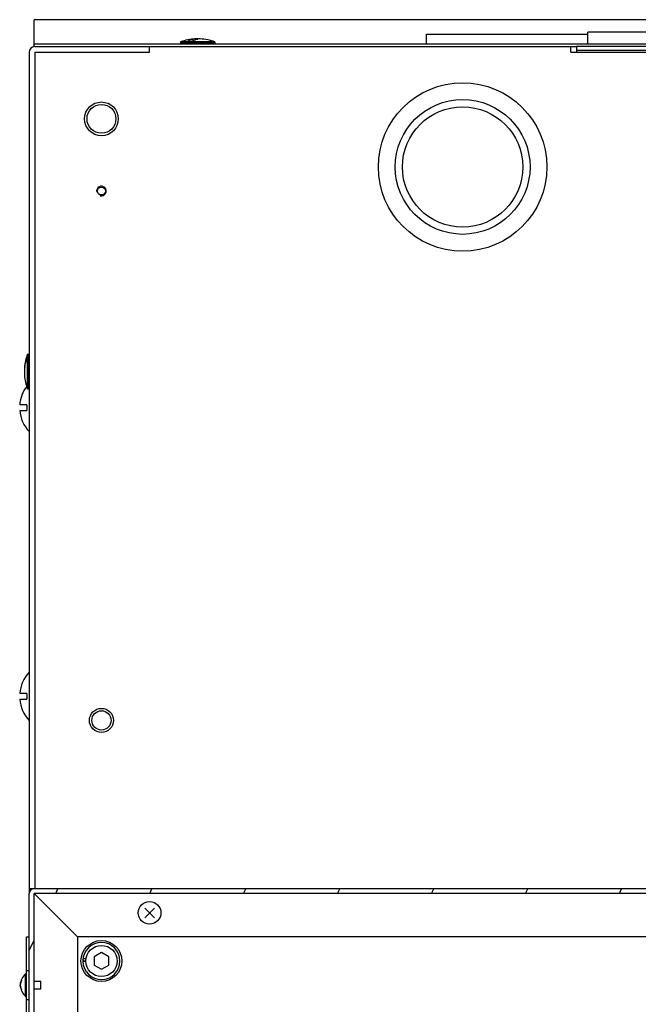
# Model space of a CAD drawing. Header units: millimetres. Extents: x 0 to 8390, y -1 to 5930.
# Tile 60 of 65: x 6876 to 7133, y 4524 to 4934. Entities that reach past the tile are written whole.
import ezdxf

# ---------------------------------------------------------------- set-up
doc = ezdxf.new("R2010")
doc.units = ezdxf.units.MM
doc.header["$LTSCALE"] = 462.55
doc.layers.get('0').update_dxf_attribs({"linetype": 'CONTINUOUS'})
for name, color, linetype in [('02___PRT_ALL_AXES', 7, 'CONTINUOUS'), ('7_ALL_FEATURES', 7, 'CONTINUOUS'), ('ALL_AXIS', 7, 'CONTINUOUS'), ('ALL_COSM_SKETCH', 7, 'CONTINUOUS')]:
    doc.layers.add(name, color=color, linetype=linetype)

msp = doc.modelspace()

# ---------------------------------------------------------------- hatches: boundary and pattern name
at = {"linetype": 'Continuous'}
h = msp.add_hatch(dxfattribs=at)
h.set_pattern_fill('DEFAULT__158', color=2, scale=35.36007, angle=245, style=0, pattern_type=0)
h.set_pattern_definition([(245, (0, 0), (32.0471, -14.94381), [])])
edge = h.paths.add_edge_path()
edge.add_line((6880.07, 4074.33), (6880.07, 4570.33))
edge.add_arc((6882.07, 4570.33), 2, 90, 180)
edge.add_line((7250.07, 4572.33), (6882.07, 4572.33))
edge.add_arc((7250.07, 4570.33), 2, 0, 90)
edge.add_line((7252.07, 4552.33), (7252.07, 4570.33))
edge.add_line((7252.07, 4552.33), (7250.07, 4552.33))
edge.add_line((7250.07, 4552.33), (7250.07, 4570.33))
edge.add_line((7250.07, 4570.33), (6882.07, 4570.33))
edge.add_line((6882.07, 4074.33), (6882.07, 4570.33))
edge.add_line((6897.07, 4074.33), (6882.07, 4074.33))
edge.add_line((6897.07, 4072.33), (6897.07, 4074.33))
edge.add_line((6897.07, 4072.33), (6882.07, 4072.33))
edge.add_arc((6882.07, 4074.33), 2, 180, 270)
h = msp.add_hatch(dxfattribs=at)
h.set_pattern_fill('DEFAULT__156', color=2, scale=32.108363, angle=245, style=0, pattern_type=0)
h.set_pattern_definition([(245, (0, 0), (29.10006, -13.56958), [])])
edge = h.paths.add_edge_path()
edge.add_line((6880.07, 4538.33), (6880.07, 4552.33))
edge.add_line((6878.87, 4538.33), (6880.07, 4538.33))
edge.add_line((6878.87, 4538.33), (6878.87, 4552.33))
edge.add_line((6878.87, 4552.33), (6880.07, 4552.33))
edge = h.paths.add_edge_path()
edge.add_line((6880.07, 4118.33), (6880.07, 4526.33))
edge.add_line((6878.87, 4118.33), (6880.07, 4118.33))
edge.add_line((6878.87, 4118.33), (6878.87, 4526.33))
edge.add_line((6878.87, 4526.33), (6880.07, 4526.33))
edge = h.paths.add_edge_path()
edge.add_line((6880.07, 4092.33), (6880.07, 4106.33))
edge.add_line((6878.87, 4092.33), (6880.07, 4092.33))
edge.add_line((6878.87, 4092.33), (6878.87, 4106.33))
edge.add_line((6878.87, 4106.33), (6880.07, 4106.33))

# ---------------------------------------------------------------- linework, layer by layer
at = {"color": 3, "linetype": 'Continuous'}
for p, q in [((6882.07, 4923.53), (6882.07, 4933.53)), ((7878.07, 4933.53), (6882.07, 4933.53)), ((7112.07, 4923.53), (7112.07, 4928.33)), ((7202.07, 4928.33), (7112.07, 4928.33)), ((6882.07, 4923.53), (7878.07, 4923.53)), ((6884.67, 4920.03), (6930.07, 4920.03))]:
    msp.add_line(p, q, dxfattribs=at)
at = {"color": 7, "linetype": 'Continuous'}
for p, q in [((6882.07, 4922.33), (6882.07, 4923.53)), ((6957.22, 4924.28), (6942.92, 4924.28)), ((6880.07, 4920.03), (6880.07, 4572.33)), ((6882.3, 4922.33), (6882.07, 4922.33)), ((6882.37, 4922.33), (6930.07, 4922.33)), ((6882.37, 4920.03), (6882.37, 4572.33)), ((6882.37, 4920.03), (6884.67, 4920.03)), ((6930.07, 4920.03), (6930.07, 4922.33)), ((7317.77, 4922.33), (7107.37, 4922.33)), ((6879.32, 4780.18), (6879.32, 4794.48)), ((6878.19, 4789.03), (6878.19, 4789.04)), ((6879.07, 4773.48), (6876.12, 4773.48)), ((6879.07, 4773.48), (6879.07, 4771.18)), ((6876.12, 4771.18), (6879.07, 4771.18)), ((6879.07, 4653.48), (6876.12, 4653.48)), ((6879.07, 4653.48), (6879.07, 4651.18)), ((6876.12, 4651.18), (6879.07, 4651.18)), ((7250.07, 4572.33), (6882.07, 4572.33)), ((6880.07, 4074.33), (6880.07, 4570.33)), ((6882.07, 4074.33), (6882.07, 4570.33)), ((7250.07, 4570.33), (6882.07, 4570.33)), ((6878.87, 4092.33), (6878.87, 4552.33)), ((6878.87, 4552.33), (6880.07, 4552.33)), ((6902.37, 4542.42), (6903.58, 4542.42)), ((6902.37, 4542.25), (6903.58, 4542.25)), ((6902.44, 4543.35), (6903.66, 4543.35)), ((6910.07, 4545.8), (6907.07, 4544.07)), ((6907.07, 4544.07), (6907.07, 4540.6)), ((6913.07, 4544.07), (6910.07, 4545.8)), ((6913.07, 4540.6), (6913.07, 4544.07)), ((6878.87, 4538.33), (6880.07, 4538.33)), ((6907.07, 4540.6), (6910.07, 4538.87)), ((6910.07, 4538.87), (6913.07, 4540.6)), ((6878.87, 4526.33), (6880.07, 4526.33))]:
    msp.add_line(p, q, dxfattribs=at)
for radius in [35, 28, 25]:
    msp.add_circle((7060.07, 4872.33), radius, dxfattribs=at)
for centre, radius, start, end in [((6949.33, 4920.45), 5.12, 81.7166, 92.7863), ((6950.81, 4920.45), 5.12, 87.2137, 98.2834), ((6882.37, 4920.03), 2.3, 90, 180), ((6893.28, 4787.76), 15.24, 175.1499, 181.5961), ((6893.32, 4786.91), 15.28, 171.9945, 178.3939), ((6893.28, 4786.91), 15.24, 178.4039, 184.8501), ((6882.07, 4570.33), 2, 90, 180), ((6910.07, 4542.33), 7.7, 180.6353, 179.3647)]:
    msp.add_arc(centre, radius, start, end, dxfattribs=at)
at = {"color": 2, "linetype": 'Continuous'}
msp.add_arc((6910.07, 4862.33), 2, 255, 195, dxfattribs=at)
at = {"color": 7, "linetype": 'Continuous'}
for points, knots in [([(6949.09, 4925.56), (6948.51, 4925.53), (6947.33, 4925.27), (6946.28, 4924.66), (6945.79, 4924.28)], [0, 0, 0, 0, 0.47942, 1, 1, 1, 1]), ([(6947.26, 4924.28), (6947.48, 4924.45), (6948.33, 4925.02), (6949.32, 4925.4), (6950.07, 4925.51)], [0, 0, 0, 0, 0.266727, 1, 1, 1, 1]), ([(6879.32, 4793.91), (6879.15, 4793.52), (6878.55, 4791.96), (6878.2, 4790.3), (6878.09, 4789.05)], [0, 0, 0, 0, 0.252412, 1, 1, 1, 1]), ([(6878.19, 4789.04), (6878.24, 4789.38), (6878.48, 4790.76), (6878.91, 4792.1), (6879.32, 4793.06)], [0, 0, 0, 0, 0.248738, 1, 1, 1, 1])]:
    msp.add_open_spline(points, degree=3, knots=knots, dxfattribs=at)
at = {"layer": '02___PRT_ALL_AXES', "color": 3, "linetype": 'Continuous'}
for centre, radius in [((6910.07, 4892.33), 7), ((6910.07, 4862.33), 1.65), ((6910.07, 4642.33), 5)]:
    msp.add_circle(centre, radius, dxfattribs=at)
at = {"layer": '02___PRT_ALL_AXES', "color": 7, "linetype": 'Continuous'}
for centre, radius, start, end in [((6945.12, 4922.78), 1, 90, 131.4096), ((6955.02, 4922.78), 1, 48.5904, 90), ((6880.82, 4792.28), 1, 138.5904, 180), ((6890.57, 4772.33), 14.5, 142.8098, 175.4501), ((6890.57, 4772.33), 14.5, 137.6485, 137.945), ((6880.82, 4782.38), 1, 180, 221.4096), ((6890.57, 4772.33), 14.5, 184.5499, 223.6028), ((6890.57, 4652.33), 14.5, 136.3972, 175.4501), ((6890.57, 4652.33), 14.5, 184.5499, 223.6028)]:
    msp.add_arc(centre, radius, start, end, dxfattribs=at)
at = {"layer": '7_ALL_FEATURES', "color": 3, "linetype": 'Continuous'}
for p, q in [((6930.07, 4922.33), (7105.07, 4922.33)), ((7105.07, 4920.03), (7105.07, 4922.33)), ((7105.07, 4920.03), (7320.07, 4920.03))]:
    msp.add_line(p, q, dxfattribs=at)
at = {"layer": '7_ALL_FEATURES', "color": 7, "linetype": 'Continuous'}
for p, q in [((7105.07, 4922.33), (7107.37, 4922.33)), ((7107.37, 4922.33), (7107.37, 4920.03)), ((7317.77, 4920.71), (7107.37, 4920.71)), ((6880.07, 4572.33), (6880.07, 4570.33)), ((6882.07, 4572.33), (6880.07, 4572.33)), ((6900.07, 4552.33), (6882.07, 4570.33)), ((6900.07, 4552.33), (6900.07, 4108.95)), ((7250.07, 4552.33), (6900.07, 4552.33))]:
    msp.add_line(p, q, dxfattribs=at)
at = {"layer": 'ALL_AXIS', "color": 7, "linetype": 'Continuous'}
for p, q in [((7045.07, 4923.53), (7045.07, 4927.53)), ((7045.07, 4927.53), (7112.07, 4927.53)), ((6942.92, 4924.28), (6942.92, 4923.78)), ((6957.22, 4923.78), (6942.92, 4923.78)), ((6957.22, 4924.28), (6957.22, 4923.78)), ((6879.32, 4794.48), (6879.82, 4794.48)), ((6879.82, 4780.18), (6879.82, 4794.48)), ((6879.32, 4780.18), (6879.82, 4780.18)), ((6878.58, 4527.63), (6878.58, 4537.03)), ((6878.58, 4537.03), (6878.87, 4537.03)), ((6882.07, 4533.93), (6884.87, 4533.93)), ((6882.07, 4530.73), (6884.87, 4530.73)), ((6884.87, 4530.73), (6884.87, 4533.93)), ((6878.58, 4527.63), (6878.87, 4527.63))]:
    msp.add_line(p, q, dxfattribs=at)
for centre, radius in [((6910.07, 4892.33), 6), ((6910.07, 4642.33), 4), ((6930.07, 4562.33), 4.7), ((6910.07, 4542.33), 8.5), ((6910.07, 4542.33), 6.5)]:
    msp.add_circle(centre, radius, dxfattribs=at)
for centre, radius, start, end in [((6950.07, 4905.27), 20.31, 92.8105, 110.6097), ((6950.07, 4905.27), 20.31, 69.3903, 87.1895), ((6898.33, 4787.33), 20.31, 159.3903, 175.1395), ((6898.33, 4787.33), 20.31, 184.8605, 200.6097), ((6882.47, 4532.33), 6.1, 129.6019, 230.3981)]:
    msp.add_arc(centre, radius, start, end, dxfattribs=at)
at = {"layer": 'ALL_COSM_SKETCH', "color": 7, "linetype": 'Continuous'}
for p, q in [((6928.08, 4560.34), (6932.07, 4564.33)), ((6932.07, 4560.34), (6928.08, 4564.33))]:
    msp.add_line(p, q, dxfattribs=at)
for points, knots in [([(6876.44, 4533), (6876.45, 4533.03), (6876.47, 4533.09), (6876.48, 4533.16), (6876.5, 4533.2), (6876.5, 4533.23), (6876.52, 4533.26), (6876.53, 4533.3), (6876.54, 4533.34), (6876.56, 4533.39), (6876.57, 4533.42), (6876.58, 4533.45), (6876.59, 4533.48), (6876.61, 4533.53), (6876.63, 4533.58), (6876.65, 4533.63), (6876.67, 4533.66), (6876.67, 4533.68), (6876.68, 4533.7), (6876.7, 4533.73), (6876.72, 4533.77), (6876.75, 4533.83), (6876.78, 4533.88), (6876.79, 4533.91), (6876.81, 4533.93), (6876.83, 4533.97), (6876.85, 4534.01), (6876.87, 4534.05), (6876.89, 4534.08), (6876.91, 4534.1), (6876.92, 4534.12), (6876.94, 4534.14), (6876.96, 4534.19), (6877.01, 4534.25), (6877.04, 4534.3), (6877.06, 4534.33)], [0, 0, 0, 0, 0.0625, 0.125, 0.15625, 0.171875, 0.1875, 0.21875, 0.25, 0.28125, 0.3125, 0.328125, 0.34375, 0.375, 0.4375, 0.46875, 0.484375, 0.5, 0.515625, 0.53125, 0.5625, 0.625, 0.65625, 0.671875, 0.6875, 0.71875, 0.75, 0.78125, 0.8125, 0.828125, 0.84375, 0.859375, 0.875, 0.9375, 1, 1, 1, 1]), ([(6876.37, 4532.33), (6876.37, 4532.36), (6876.37, 4532.4), (6876.37, 4532.45), (6876.38, 4532.49), (6876.38, 4532.51), (6876.38, 4532.53), (6876.38, 4532.54), (6876.38, 4532.56), (6876.38, 4532.58), (6876.38, 4532.61), (6876.39, 4532.64), (6876.39, 4532.67), (6876.39, 4532.68), (6876.39, 4532.71), (6876.4, 4532.74), (6876.4, 4532.76), (6876.4, 4532.77), (6876.41, 4532.79), (6876.41, 4532.81), (6876.41, 4532.84), (6876.42, 4532.87), (6876.42, 4532.9), (6876.43, 4532.94), (6876.44, 4532.97), (6876.44, 4533)], [0, 0, 0, 0, 0.125, 0.1875, 0.25, 0.28125, 0.3125, 0.328125, 0.34375, 0.375, 0.4375, 0.46875, 0.5, 0.53125, 0.5625, 0.625, 0.65625, 0.671875, 0.6875, 0.71875, 0.75, 0.8125, 0.84375, 0.875, 1, 1, 1, 1]), ([(6876.44, 4531.67), (6876.44, 4531.69), (6876.43, 4531.73), (6876.42, 4531.78), (6876.42, 4531.82), (6876.41, 4531.84), (6876.41, 4531.86), (6876.41, 4531.87), (6876.4, 4531.89), (6876.4, 4531.91), (6876.4, 4531.94), (6876.39, 4531.97), (6876.39, 4532), (6876.39, 4532.01), (6876.39, 4532.04), (6876.38, 4532.07), (6876.38, 4532.09), (6876.38, 4532.1), (6876.38, 4532.12), (6876.38, 4532.14), (6876.38, 4532.17), (6876.37, 4532.2), (6876.37, 4532.23), (6876.37, 4532.27), (6876.37, 4532.31), (6876.37, 4532.33)], [0, 0, 0, 0, 0.125, 0.1875, 0.25, 0.28125, 0.3125, 0.328125, 0.34375, 0.375, 0.4375, 0.46875, 0.5, 0.53125, 0.5625, 0.625, 0.65625, 0.671875, 0.6875, 0.71875, 0.75, 0.8125, 0.84375, 0.875, 1, 1, 1, 1]), ([(6877.06, 4530.34), (6877.04, 4530.37), (6877.01, 4530.42), (6876.97, 4530.48), (6876.93, 4530.52), (6876.92, 4530.55), (6876.9, 4530.58), (6876.88, 4530.61), (6876.86, 4530.65), (6876.83, 4530.7), (6876.81, 4530.73), (6876.79, 4530.76), (6876.78, 4530.79), (6876.76, 4530.83), (6876.73, 4530.88), (6876.7, 4530.93), (6876.69, 4530.96), (6876.68, 4530.98), (6876.67, 4531), (6876.66, 4531.03), (6876.64, 4531.08), (6876.61, 4531.14), (6876.59, 4531.19), (6876.58, 4531.22), (6876.57, 4531.24), (6876.56, 4531.28), (6876.55, 4531.32), (6876.53, 4531.36), (6876.52, 4531.39), (6876.51, 4531.42), (6876.5, 4531.45), (6876.49, 4531.5), (6876.47, 4531.58), (6876.45, 4531.64), (6876.44, 4531.67)], [0, 0, 0, 0, 0.0625, 0.125, 0.15625, 0.171875, 0.1875, 0.21875, 0.25, 0.28125, 0.3125, 0.328125, 0.34375, 0.375, 0.4375, 0.46875, 0.484375, 0.5, 0.515625, 0.53125, 0.5625, 0.625, 0.65625, 0.671875, 0.6875, 0.71875, 0.75, 0.78125, 0.8125, 0.828125, 0.84375, 0.875, 0.9375, 1, 1, 1, 1])]:
    msp.add_open_spline(points, degree=3, knots=knots, dxfattribs=at)

doc.saveas('drawing.dxf')
